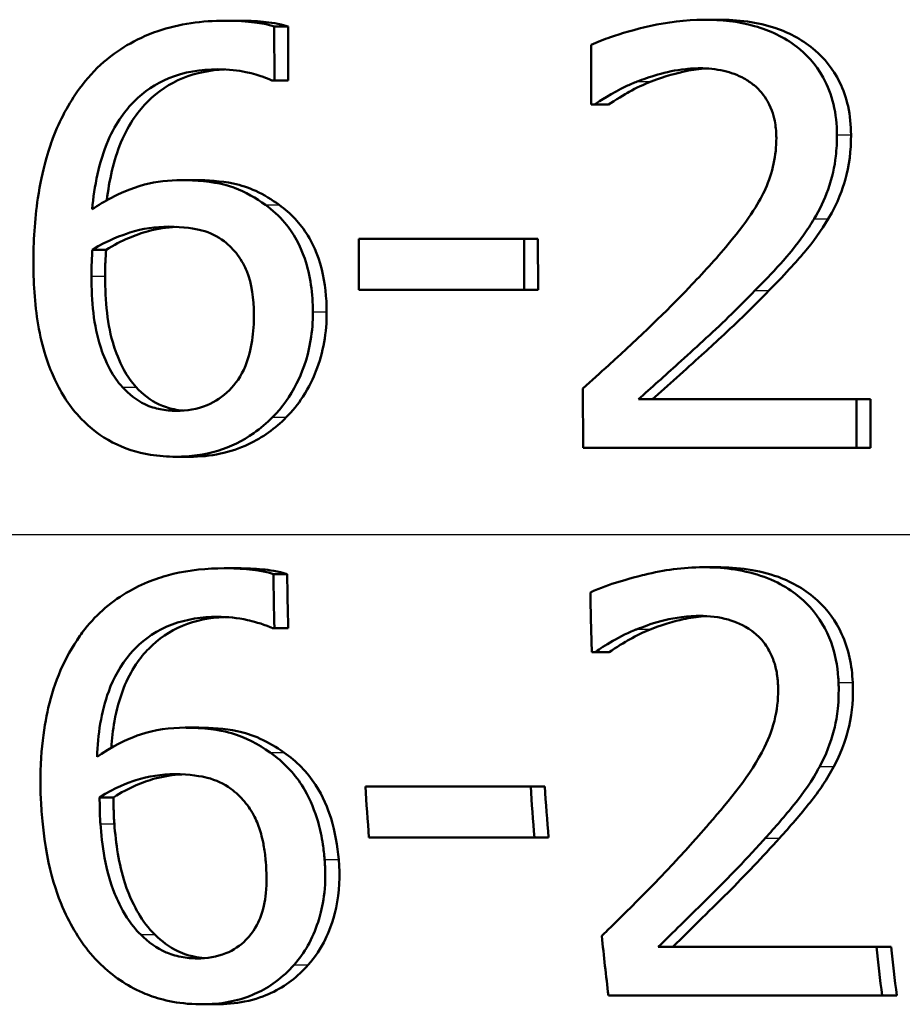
# Model space of a CAD drawing. Header units: millimetres. Extents: x 100 to 2000, y 93 to 2870.
# Tile 17 of 36: x 644.58 to 649.84, y 1537.45 to 1543.32. Entities that reach past the tile are written whole.
import ezdxf

# ---------------------------------------------------------------- set-up
doc = ezdxf.new("R2010")
doc.units = ezdxf.units.MM
doc.header["$LTSCALE"] = 10
doc.layers.add('Visible Edges(ISO)', color=7, linetype='Continuous', lineweight=50)
doc.layers.add('Visible Tangent Edges(ISO)', color=7, linetype='Continuous', lineweight=25)

msp = doc.modelspace()

# ---------------------------------------------------------------- linework, layer by layer
at = {"layer": 'Visible Edges(ISO)'}
for p, q in [((645.8036, 1543.3131), (645.8856, 1543.3131)), ((646.0974, 1542.9565), (646.0962, 1543.2786)), ((646.0962, 1543.2786), (646.1783, 1543.2786)), ((646.1783, 1543.2786), (646.1794, 1542.9565)), ((648.6576, 1543.3192), (648.7411, 1543.3192)), ((647.9842, 1543.1692), (647.9854, 1542.8127)), ((646.0974, 1542.9565), (646.0827, 1542.9565)), ((646.0974, 1542.9565), (646.1794, 1542.9565)), ((648.0046, 1542.8127), (647.9854, 1542.8127)), ((648.0046, 1542.8127), (648.0877, 1542.8127)), ((645.5444, 1542.3629), (645.6262, 1542.3629)), ((646.5997, 1542.0124), (647.585, 1542.0124)), ((646.5997, 1542.0124), (646.6007, 1541.7086)), ((647.5861, 1541.7086), (647.585, 1542.0124)), ((647.585, 1542.0124), (647.6679, 1542.0124)), ((647.6679, 1542.0124), (647.669, 1541.7086)), ((645.0122, 1541.9476), (645.0938, 1541.9476)), ((647.5861, 1541.7086), (646.6007, 1541.7086)), ((647.5861, 1541.7086), (647.669, 1541.7086)), ((647.9363, 1541.121), (647.9376, 1540.7665)), ((648.2665, 1541.0562), (649.5658, 1541.0562)), ((649.5668, 1540.7665), (649.5658, 1541.0562)), ((649.5658, 1541.0562), (649.6499, 1541.0562)), ((649.6499, 1541.0562), (649.6509, 1540.7665)), ((649.5668, 1540.7665), (647.9376, 1540.7665)), ((649.5668, 1540.7665), (649.6509, 1540.7665)), ((645.5108, 1540.7138), (645.5926, 1540.7138)), ((645.7983, 1540.0489), (645.8803, 1540.0489)), ((648.652, 1540.055), (648.7355, 1540.055)), ((646.0912, 1540.0145), (646.1733, 1540.0145)), ((646.0974, 1539.6924), (646.0828, 1539.6924)), ((646.0974, 1539.6924), (646.1797, 1539.6924)), ((648.0083, 1539.5485), (647.9891, 1539.5485)), ((648.0083, 1539.5485), (648.0916, 1539.5485)), ((645.5649, 1539.0988), (645.6473, 1539.0988)), ((646.6391, 1538.7483), (647.6247, 1538.7483)), ((647.6247, 1538.7483), (647.7086, 1538.7483)), ((645.0554, 1538.6834), (645.1381, 1538.6834)), ((647.6465, 1538.4444), (646.6608, 1538.4444)), ((647.6465, 1538.4444), (647.7309, 1538.4444)), ((648.3853, 1537.792), (649.6857, 1537.792)), ((649.6857, 1537.792), (649.7727, 1537.792)), ((649.719, 1537.5023), (648.088, 1537.5023)), ((649.719, 1537.5023), (649.8067, 1537.5023)), ((645.665, 1537.4497), (645.7504, 1537.4497))]:
    msp.add_line(p, q, dxfattribs=at)
for points, knots in [([(645.8036, 1543.3131), (645.6672, 1543.3131), (645.531, 1543.2954), (645.264, 1543.2037), (645.1576, 1543.1338), (645.0267, 1543.0209), (644.9785, 1542.9682), (644.9363, 1542.9099)], [-0.08071298, -0.08071298, -0.08071298, -0.08071298, -0.05220625, -0.05220625, -0.02169326, -0.02169326, 0, 0, 0, 0]), ([(646.0962, 1543.2786), (646.0671, 1543.288), (646.0024, 1543.3057), (645.8546, 1543.3126), (645.8291, 1543.3131), (645.8036, 1543.3131)], [-0.04474916, -0.04474916, -0.04474916, -0.04474916, -0.00770335, -0.00770335, 0, 0, 0, 0]), ([(645.8856, 1543.3131), (645.9345, 1543.3131), (645.9839, 1543.3111), (646.0689, 1543.3029), (646.1243, 1543.2961), (646.1783, 1543.2786)], [0, 0, 0, 0, 0.01480014, 0.01480014, 0.02581261, 0.02581261, 0.02581261, 0.02581261]), ([(648.6576, 1543.3192), (648.4336, 1543.3192), (648.2225, 1543.2566), (648.0615, 1543.2018), (648.021, 1543.1865), (647.9842, 1543.1692)], [-0.05127185, -0.05127185, -0.05127185, -0.05127185, -0.01224463, -0.01224463, 0, 0, 0, 0]), ([(649.4501, 1542.6324), (649.4499, 1542.694), (649.4436, 1542.7556), (649.416, 1542.8709), (649.396, 1542.9239), (649.322, 1543.0569), (649.2624, 1543.1163), (649.1356, 1543.2158), (649.0504, 1543.2559), (648.8615, 1543.3088), (648.7587, 1543.3192), (648.6576, 1543.3192)], [-0.1034251, -0.1034251, -0.1034251, -0.1034251, -0.090608, -0.090608, -0.0787607, -0.0787607, -0.0589395, -0.0589395, -0.0304035, -0.0304035, 0, 0, 0, 0]), ([(648.7411, 1543.3192), (648.8575, 1543.3192), (648.9762, 1543.3054), (649.173, 1543.2385), (649.2521, 1543.1952), (649.3727, 1543.0896), (649.4262, 1543.0284), (649.4888, 1542.9012), (649.5051, 1542.853), (649.5285, 1542.747), (649.5339, 1542.6897), (649.5341, 1542.6324)], [0, 0, 0, 0, 0.0349888, 0.0349888, 0.0624136, 0.0624136, 0.0830924, 0.0830924, 0.0947598, 0.0947598, 0.107839, 0.107839, 0.107839, 0.107839]), ([(645.0113, 1542.1887), (645.0234, 1542.3274), (645.0507, 1542.4708), (645.1544, 1542.7109), (645.2121, 1542.783), (645.3202, 1542.8912), (645.3889, 1542.9376), (645.5596, 1543.008), (645.6586, 1543.0234), (645.7588, 1543.0234)], [-0.09982403, -0.09982403, -0.09982403, -0.09982403, -0.0764295, -0.0764295, -0.05585639, -0.05585639, -0.03030662, -0.03030662, 0, 0, 0, 0]), ([(645.7993, 1543.0225), (645.714, 1543.0187), (645.6301, 1543.003), (645.4718, 1542.9384), (645.4023, 1542.8916), (645.2919, 1542.7811), (645.232, 1542.7057), (645.1377, 1542.4791), (645.112, 1542.3602), (645.0984, 1542.2427)], [0.00417904, 0.00417904, 0.00417904, 0.00417904, 0.03009296, 0.03009296, 0.05590946, 0.05590946, 0.07719874, 0.07719874, 0.09664807, 0.09664807, 0.09664807, 0.09664807]), ([(645.7588, 1543.0234), (645.8932, 1543.0234), (645.9813, 1542.9951), (646.0477, 1542.9721), (646.0661, 1542.9649), (646.0827, 1542.9565)], [-0.02127018, -0.02127018, -0.02127018, -0.02127018, -0.00561081, -0.00561081, 0, 0, 0, 0]), ([(648.2596, 1542.9504), (648.3219, 1542.975), (648.4289, 1543.0124), (648.5761, 1543.0279), (648.6045, 1543.0295), (648.633, 1543.0295)], [-0.04450841, -0.04450841, -0.04450841, -0.04450841, -0.00856936, -0.00856936, 0, 0, 0, 0]), ([(648.6739, 1543.0283), (648.6322, 1543.0261), (648.5908, 1543.0207), (648.5024, 1543.0026), (648.4271, 1542.9837), (648.3429, 1542.9504)], [0.00428027, 0.00428027, 0.00428027, 0.00428027, 0.01687759, 0.01687759, 0.03143025, 0.03143025, 0.03143025, 0.03143025]), ([(648.633, 1543.0295), (648.6808, 1543.0295), (648.7287, 1543.025), (648.8176, 1543.0045), (648.8586, 1542.9897), (648.918, 1542.9569), (648.938, 1542.9434), (648.9568, 1542.9282)], [-0.03486646, -0.03486646, -0.03486646, -0.03486646, -0.02038596, -0.02038596, -0.00727084, -0.00727084, 0, 0, 0, 0]), ([(648.0046, 1542.8127), (648.0338, 1542.8322), (648.1109, 1542.8836), (648.2151, 1542.9325), (648.2372, 1542.9419), (648.2596, 1542.9504)], [-0.03463218, -0.03463218, -0.03463218, -0.03463218, -0.00722311, -0.00722311, 0, 0, 0, 0]), ([(648.3429, 1542.9504), (648.2978, 1542.9333), (648.2542, 1542.9128), (648.1854, 1542.8739), (648.1297, 1542.8407), (648.0877, 1542.8127)], [0, 0, 0, 0, 0.01452589, 0.01452589, 0.02376151, 0.02376151, 0.02376151, 0.02376151]), ([(648.9568, 1542.9282), (648.9896, 1542.9015), (649.0161, 1542.8694), (649.0648, 1542.7828), (649.0762, 1542.7353), (649.0865, 1542.674), (649.0887, 1542.644), (649.0888, 1542.6141)], [-0.02578896, -0.02578896, -0.02578896, -0.02578896, -0.01862836, -0.01862836, -0.00896227, -0.00896227, 0, 0, 0, 0]), ([(644.9363, 1542.9099), (644.8697, 1542.8189), (644.8175, 1542.7194), (644.752, 1542.5464), (644.7129, 1542.4277), (644.668, 1542.1261), (644.6603, 1541.9947), (644.6608, 1541.8645)], [-0.1740658, -0.1740658, -0.1740658, -0.1740658, -0.091492, -0.091492, -0.0390523, -0.0390523, 0, 0, 0, 0]), ([(649.3141, 1542.132), (649.3478, 1542.1872), (649.3752, 1542.2455), (649.4229, 1542.3798), (649.4362, 1542.4441), (649.4481, 1542.5471), (649.4502, 1542.5898), (649.4501, 1542.6324)], [-0.04632189, -0.04632189, -0.04632189, -0.04632189, -0.03109662, -0.03109662, -0.01278678, -0.01278678, 0, 0, 0, 0]), ([(649.5341, 1542.6324), (649.5344, 1542.541), (649.5243, 1542.4494), (649.4854, 1542.3162), (649.4577, 1542.2298), (649.398, 1542.132)], [0, 0, 0, 0, 0.02741739, 0.02741739, 0.04163609, 0.04163609, 0.04163609, 0.04163609]), ([(649.0888, 1542.6141), (649.089, 1542.5624), (649.0837, 1542.5112), (649.0617, 1542.409), (649.045, 1542.359), (648.9918, 1542.239), (648.9366, 1542.1423), (648.729, 1541.8934), (648.6475, 1541.8045), (648.5693, 1541.7227)], [-0.1814378, -0.1814378, -0.1814378, -0.1814378, -0.1397601, -0.1397601, -0.0972027, -0.0972027, -0.0339781, -0.0339781, 0, 0, 0, 0]), ([(645.5444, 1542.3629), (645.4695, 1542.3629), (645.395, 1542.3548), (645.2391, 1542.3142), (645.1702, 1542.281), (645.086, 1542.2367), (645.048, 1542.2137), (645.0113, 1542.1887)], [-0.04212185, -0.04212185, -0.04212185, -0.04212185, -0.02878752, -0.02878752, -0.01343053, -0.01343053, 0, 0, 0, 0]), ([(646.0435, 1542.215), (645.987, 1542.2558), (645.9248, 1542.2925), (645.8355, 1542.3259), (645.7758, 1542.3464), (645.6314, 1542.3611), (645.5877, 1542.3629), (645.5444, 1542.3629)], [-0.1275873, -0.1275873, -0.1275873, -0.1275873, -0.043921, -0.043921, -0.0130989, -0.0130989, 0, 0, 0, 0]), ([(645.6262, 1542.3629), (645.7006, 1542.3629), (645.7777, 1542.3575), (645.8997, 1542.3324), (645.9407, 1542.3192), (646.0346, 1542.2757), (646.0817, 1542.2467), (646.1256, 1542.215)], [0, 0, 0, 0, 0.02251533, 0.02251533, 0.03763457, 0.03763457, 0.05417302, 0.05417302, 0.05417302, 0.05417302]), ([(646.3263, 1541.5769), (646.3259, 1541.6845), (646.3125, 1541.7934), (646.2509, 1541.9736), (646.2125, 1542.045), (646.1249, 1542.1487), (646.0862, 1542.1841), (646.0435, 1542.215)], [-0.07325115, -0.07325115, -0.07325115, -0.07325115, -0.04081715, -0.04081715, -0.01588695, -0.01588695, 0, 0, 0, 0]), ([(646.1256, 1542.215), (646.1943, 1542.1652), (646.2517, 1542.1046), (646.3203, 1541.9928), (646.3547, 1541.9271), (646.3997, 1541.748), (646.4082, 1541.662), (646.4085, 1541.5769)], [0, 0, 0, 0, 0.02558478, 0.02558478, 0.0394103, 0.0394103, 0.05123842, 0.05123842, 0.05123842, 0.05123842]), ([(648.9612, 1541.7045), (649.0643, 1541.8083), (649.166, 1541.915), (649.2733, 1542.0659), (649.2945, 1542.0985), (649.3141, 1542.132)], [-0.05558994, -0.05558994, -0.05558994, -0.05558994, -0.01165738, -0.01165738, 0, 0, 0, 0]), ([(649.398, 1542.132), (649.3564, 1542.061), (649.3077, 1541.9941), (649.2278, 1541.8998), (649.1525, 1541.8128), (649.0449, 1541.7045)], [0, 0, 0, 0, 0.02468598, 0.02468598, 0.03712968, 0.03712968, 0.03712968, 0.03712968]), ([(645.0122, 1541.9476), (645.1081, 1542.0061), (645.1855, 1542.0345), (645.3108, 1542.0738), (645.3887, 1542.0854), (645.4684, 1542.0854)], [-0.03978476, -0.03978476, -0.03978476, -0.03978476, -0.02413959, -0.02413959, 0, 0, 0, 0]), ([(645.5106, 1542.0844), (645.455, 1542.0817), (645.4002, 1542.0732), (645.2714, 1542.0384), (645.187, 1542.0045), (645.0938, 1541.9476)], [0.00401367, 0.00401367, 0.00401367, 0.00401367, 0.02094708, 0.02094708, 0.04444457, 0.04444457, 0.04444457, 0.04444457]), ([(645.4684, 1542.0854), (645.5548, 1542.0854), (645.6259, 1542.0733), (645.7133, 1542.0506), (645.7577, 1542.0289), (645.7979, 1541.9983)], [-0.02731908, -0.02731908, -0.02731908, -0.02731908, -0.01523348, -0.01523348, 0, 0, 0, 0]), ([(645.7979, 1541.9983), (645.8277, 1541.9746), (645.8545, 1541.9479), (645.9047, 1541.8815), (645.9214, 1541.8474), (645.9631, 1541.7442), (645.9745, 1541.6543), (645.9748, 1541.5627)], [-0.04491466, -0.04491466, -0.04491466, -0.04491466, -0.03693133, -0.03693133, -0.02747778, -0.02747778, 0, 0, 0, 0]), ([(645.0065, 1541.7896), (645.0065, 1541.8118), (645.0067, 1541.8361), (645.0081, 1541.8761), (645.0093, 1541.8939), (645.0109, 1541.9236), (645.0116, 1541.9356), (645.0122, 1541.9476)], [-0.01563156, -0.01563156, -0.01563156, -0.01563156, -0.00893965, -0.00893965, -0.0036009, -0.0036009, 0, 0, 0, 0]), ([(645.0938, 1541.9476), (645.0925, 1541.924), (645.0912, 1541.9003), (645.0893, 1541.8676), (645.0879, 1541.8388), (645.0881, 1541.7896)], [0, 0, 0, 0, 0.007095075, 0.007095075, 0.009826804, 0.009826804, 0.009826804, 0.009826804]), ([(644.6608, 1541.8645), (644.6613, 1541.736), (644.6701, 1541.6027), (644.7197, 1541.3371), (644.7564, 1541.2431), (644.8278, 1541.089), (644.879, 1541.0084), (644.9454, 1540.9407)], [-0.0714916, -0.0714916, -0.0714916, -0.0714916, -0.05105607, -0.05105607, -0.02856781, -0.02856781, 0, 0, 0, 0]), ([(645.1914, 1541.1291), (645.1627, 1541.1593), (645.1388, 1541.1946), (645.0899, 1541.2847), (645.07, 1541.3405), (645.0199, 1541.4923), (645.0071, 1541.6428), (645.0065, 1541.7896)], [-0.06291805, -0.06291805, -0.06291805, -0.06291805, -0.05524939, -0.05524939, -0.04405224, -0.04405224, 0, 0, 0, 0]), ([(645.0881, 1541.7896), (645.0886, 1541.6438), (645.1013, 1541.4947), (645.1508, 1541.3422), (645.1707, 1541.2861), (645.2203, 1541.1947), (645.2442, 1541.1593), (645.273, 1541.1291)], [0, 0, 0, 0, 0.04373149, 0.04373149, 0.05532133, 0.05532133, 0.06311555, 0.06311555, 0.06311555, 0.06311555]), ([(648.5693, 1541.7227), (648.4285, 1541.5753), (648.2863, 1541.4394), (648.0389, 1541.2135), (647.9876, 1541.1671), (647.9363, 1541.121)], [-0.1007379, -0.1007379, -0.1007379, -0.1007379, -0.020752, -0.020752, 0, 0, 0, 0]), ([(648.2665, 1541.0562), (648.3415, 1541.1227), (648.427, 1541.1997), (648.6, 1541.356), (648.7035, 1541.4499), (648.8571, 1541.5987), (648.9097, 1541.6513), (648.9612, 1541.7045)], [-0.09766217, -0.09766217, -0.09766217, -0.09766217, -0.06425068, -0.06425068, -0.02225568, -0.02225568, 0, 0, 0, 0]), ([(649.0449, 1541.7045), (648.953, 1541.6095), (648.8571, 1541.5165), (648.7189, 1541.3882), (648.6813, 1541.3541), (648.5479, 1541.2334), (648.4411, 1541.1371), (648.3498, 1541.0562)], [0, 0, 0, 0, 0.03970929, 0.03970929, 0.05666606, 0.05666606, 0.09974612, 0.09974612, 0.09974612, 0.09974612]), ([(646.0857, 1540.9488), (646.1447, 1541.0073), (646.1919, 1541.0751), (646.2577, 1541.206), (646.2939, 1541.2903), (646.3224, 1541.463), (646.3265, 1541.5199), (646.3263, 1541.5769)], [-0.09916084, -0.09916084, -0.09916084, -0.09916084, -0.05253102, -0.05253102, -0.01710158, -0.01710158, 0, 0, 0, 0]), ([(646.4085, 1541.5769), (646.409, 1541.4552), (646.3896, 1541.3364), (646.3297, 1541.1859), (646.3045, 1541.1294), (646.2378, 1541.0265), (646.2051, 1540.9857), (646.1678, 1540.9488)], [0, 0, 0, 0, 0.03651221, 0.03651221, 0.04864937, 0.04864937, 0.05773725, 0.05773725, 0.05773725, 0.05773725]), ([(645.9748, 1541.5627), (645.9752, 1541.4599), (645.9633, 1541.3504), (645.8982, 1541.1925), (645.8651, 1541.147), (645.7899, 1541.0722), (645.7457, 1541.0422), (645.6372, 1540.9972), (645.575, 1540.9873), (645.5119, 1540.9873)], [-0.07468789, -0.07468789, -0.07468789, -0.07468789, -0.05108298, -0.05108298, -0.03552096, -0.03552096, -0.01911228, -0.01911228, 0, 0, 0, 0]), ([(645.5119, 1540.9873), (645.4795, 1540.9873), (645.4473, 1540.9904), (645.39, 1541.0024), (645.3573, 1541.0115), (645.2745, 1541.0504), (645.2298, 1541.0875), (645.1914, 1541.1291)], [-0.04078037, -0.04078037, -0.04078037, -0.04078037, -0.02763675, -0.02763675, -0.01707028, -0.01707028, 0, 0, 0, 0]), ([(645.273, 1541.1291), (645.312, 1541.0869), (645.3574, 1541.0493), (645.4373, 1541.0126), (645.4687, 1541.0029), (645.5171, 1540.993), (645.5357, 1540.9904), (645.5543, 1540.9889)], [0, 0, 0, 0, 0.01732082, 0.01732082, 0.0265694, 0.0265694, 0.0322248, 0.0322248, 0.0322248, 0.0322248]), ([(644.9454, 1540.9407), (645, 1540.8834), (645.062, 1540.836), (645.2032, 1540.7628), (645.2795, 1540.7388), (645.4087, 1540.7175), (645.4597, 1540.7138), (645.5108, 1540.7138)], [-0.06352631, -0.06352631, -0.06352631, -0.06352631, -0.03966536, -0.03966536, -0.01546376, -0.01546376, 0, 0, 0, 0]), ([(645.5108, 1540.7138), (645.5953, 1540.7138), (645.679, 1540.7246), (645.8356, 1540.7725), (645.9071, 1540.8073), (646.0144, 1540.8827), (646.0514, 1540.9142), (646.0857, 1540.9488)], [-0.06612013, -0.06612013, -0.06612013, -0.06612013, -0.03955669, -0.03955669, -0.01469985, -0.01469985, 0, 0, 0, 0]), ([(646.1678, 1540.9488), (646.1017, 1540.8823), (646.0269, 1540.8281), (645.8885, 1540.7628), (645.8331, 1540.7444), (645.7149, 1540.7195), (645.6539, 1540.7138), (645.5926, 1540.7138)], [0, 0, 0, 0, 0.02825404, 0.02825404, 0.04623598, 0.04623598, 0.06480489, 0.06480489, 0.06480489, 0.06480489]), ([(645.7983, 1540.0489), (645.6955, 1540.0489), (645.5926, 1540.0389), (645.4222, 1539.9978), (645.3316, 1539.9686), (645.1302, 1539.8544), (645.0408, 1539.7793), (644.957, 1539.6729), (644.9471, 1539.6594), (644.9375, 1539.6458)], [-0.1235978, -0.1235978, -0.1235978, -0.1235978, -0.0752704, -0.0752704, -0.0410428, -0.0410428, -0.0050654, -0.0050654, 0, 0, 0, 0]), ([(646.0912, 1540.0145), (646.0162, 1540.0386), (645.9227, 1540.0477), (645.8107, 1540.0489), (645.8045, 1540.0489), (645.7983, 1540.0489)], [-0.03389576, -0.03389576, -0.03389576, -0.03389576, -0.00187631, -0.00187631, 0, 0, 0, 0]), ([(645.8803, 1540.0489), (645.9292, 1540.0489), (645.9786, 1540.0469), (646.0636, 1540.0387), (646.1191, 1540.0319), (646.1733, 1540.0145)], [0, 0, 0, 0, 0.01480826, 0.01480826, 0.02581234, 0.02581234, 0.02581234, 0.02581234]), ([(648.652, 1540.055), (648.5348, 1540.055), (648.4177, 1540.0384), (648.2432, 1539.9961), (648.11, 1539.9614), (647.9971, 1539.9128), (647.9886, 1539.909), (647.9803, 1539.9051)], [-0.1012861, -0.1012861, -0.1012861, -0.1012861, -0.0370418, -0.0370418, -0.0027812, -0.0027812, 0, 0, 0, 0]), ([(649.4596, 1539.3682), (649.4592, 1539.3776), (649.4587, 1539.387), (649.4531, 1539.4686), (649.4397, 1539.5401), (649.3868, 1539.6859), (649.3453, 1539.7553), (649.2423, 1539.8682), (649.1745, 1539.9262), (648.9698, 1540.0222), (648.8519, 1540.0456), (648.7068, 1540.0542), (648.6794, 1540.055), (648.652, 1540.055)], [-0.1518637, -0.1518637, -0.1518637, -0.1518637, -0.1475148, -0.1475148, -0.1140475, -0.1140475, -0.076067, -0.076067, -0.0437171, -0.0437171, -0.0082261, -0.0082261, 0, 0, 0, 0]), ([(648.7355, 1540.055), (648.8588, 1540.055), (648.9847, 1540.0396), (649.1873, 1539.9651), (649.2654, 1539.9192), (649.3948, 1539.8002), (649.4432, 1539.7346), (649.5206, 1539.5675), (649.5399, 1539.4686), (649.544, 1539.3682)], [0, 0, 0, 0, 0.03708, 0.03708, 0.0647443, 0.0647443, 0.089631, 0.089631, 0.1198113, 0.1198113, 0.1198113, 0.1198113]), ([(645.0404, 1538.9245), (645.0448, 1539.056), (645.0638, 1539.1919), (645.1392, 1539.3965), (645.1806, 1539.4725), (645.2783, 1539.5861), (645.3393, 1539.6429), (645.5071, 1539.7281), (645.5965, 1539.7498), (645.7116, 1539.7584), (645.7345, 1539.7592), (645.7574, 1539.7592)], [-0.1639962, -0.1639962, -0.1639962, -0.1639962, -0.1037424, -0.1037424, -0.0640634, -0.0640634, -0.0349817, -0.0349817, -0.006931, -0.006931, 0, 0, 0, 0]), ([(645.7981, 1539.7583), (645.7124, 1539.7545), (645.6281, 1539.7387), (645.4726, 1539.674), (645.4056, 1539.6284), (645.2987, 1539.5195), (645.2423, 1539.4458), (645.1733, 1539.2702), (645.156, 1539.2042), (645.1348, 1539.0854), (645.1288, 1539.0322), (645.1254, 1538.979)], [0.00418381, 0.00418381, 0.00418381, 0.00418381, 0.03021669, 0.03021669, 0.05527965, 0.05527965, 0.07654739, 0.07654739, 0.08839443, 0.08839443, 0.09771241, 0.09771241, 0.09771241, 0.09771241]), ([(645.7574, 1539.7592), (645.8174, 1539.7592), (645.8774, 1539.7535), (645.9644, 1539.7338), (646.0247, 1539.7189), (646.0754, 1539.696), (646.0791, 1539.6942), (646.0828, 1539.6924)], [-0.04882119, -0.04882119, -0.04882119, -0.04882119, -0.01674831, -0.01674831, -0.00123839, -0.00123839, 0, 0, 0, 0]), ([(648.2597, 1539.6863), (648.3228, 1539.7114), (648.4547, 1539.7608), (648.6172, 1539.7652), (648.6243, 1539.7653), (648.6314, 1539.7653)], [-0.04889074, -0.04889074, -0.04889074, -0.04889074, -0.00214249, -0.00214249, 0, 0, 0, 0]), ([(648.6724, 1539.7642), (648.6309, 1539.7619), (648.5897, 1539.7565), (648.513, 1539.7408), (648.4343, 1539.7226), (648.3432, 1539.6863)], [0.0042852, 0.0042852, 0.0042852, 0.0042852, 0.01683465, 0.01683465, 0.02783933, 0.02783933, 0.02783933, 0.02783933]), ([(648.6314, 1539.7653), (648.6891, 1539.7653), (648.7469, 1539.7588), (648.8442, 1539.7307), (648.8937, 1539.7108), (648.9476, 1539.6716), (648.9526, 1539.6678), (648.9574, 1539.664)], [-0.04411118, -0.04411118, -0.04411118, -0.04411118, -0.0199958, -0.0199958, -0.00185118, -0.00185118, 0, 0, 0, 0]), ([(644.9375, 1539.6458), (644.846, 1539.5164), (644.7856, 1539.371), (644.7207, 1539.0935), (644.6944, 1538.9154), (644.7064, 1538.6462), (644.7077, 1538.6233), (644.7093, 1538.6004)], [-0.1756829, -0.1756829, -0.1756829, -0.1756829, -0.0818804, -0.0818804, -0.00698, -0.00698, 0, 0, 0, 0]), ([(648.0083, 1539.5485), (648.0408, 1539.5707), (648.1358, 1539.6361), (648.2486, 1539.682), (648.2542, 1539.6841), (648.2597, 1539.6863)], [-0.03673159, -0.03673159, -0.03673159, -0.03673159, -0.00179141, -0.00179141, 0, 0, 0, 0]), ([(648.3432, 1539.6863), (648.298, 1539.669), (648.2546, 1539.6482), (648.1879, 1539.6098), (648.1333, 1539.5769), (648.0916, 1539.5485)], [0, 0, 0, 0, 0.01456406, 0.01456406, 0.02321608, 0.02321608, 0.02321608, 0.02321608]), ([(648.9574, 1539.664), (648.9787, 1539.647), (648.9977, 1539.6277), (649.0354, 1539.5789), (649.0494, 1539.5524), (649.0692, 1539.51), (649.0777, 1539.4851), (649.0876, 1539.4453), (649.0904, 1539.431), (649.0941, 1539.4075), (649.0952, 1539.3984), (649.0976, 1539.3762), (649.0985, 1539.3631), (649.099, 1539.35)], [-0.03005467, -0.03005467, -0.03005467, -0.03005467, -0.02517272, -0.02517272, -0.01902846, -0.01902846, -0.01111109, -0.01111109, -0.00671709, -0.00671709, -0.00394937, -0.00394937, 0, 0, 0, 0]), ([(649.099, 1539.35), (649.1016, 1539.2869), (649.0962, 1539.2247), (649.0688, 1539.1002), (649.0469, 1539.0398), (648.9348, 1538.8138), (648.8104, 1538.6687), (648.6689, 1538.5041), (648.649, 1538.4812), (648.629, 1538.4586)], [-0.1047511, -0.1047511, -0.1047511, -0.1047511, -0.0857376, -0.0857376, -0.0661912, -0.0661912, -0.009226, -0.009226, 0, 0, 0, 0]), ([(649.3471, 1538.8678), (649.3845, 1538.9356), (649.4123, 1539.0075), (649.4441, 1539.1298), (649.462, 1539.2123), (649.4604, 1539.3458), (649.4601, 1539.357), (649.4596, 1539.3682)], [-0.09902744, -0.09902744, -0.09902744, -0.09902744, -0.04026937, -0.04026937, -0.00337103, -0.00337103, 0, 0, 0, 0]), ([(649.544, 1539.3682), (649.5476, 1539.281), (649.5421, 1539.1931), (649.5115, 1539.0587), (649.4873, 1538.9683), (649.4319, 1538.8678)], [0, 0, 0, 0, 0.02630502, 0.02630502, 0.04169488, 0.04169488, 0.04169488, 0.04169488]), ([(645.5649, 1539.0988), (645.4739, 1539.0988), (645.3838, 1539.0868), (645.2529, 1539.0427), (645.1683, 1539.0103), (645.0573, 1538.9363), (645.0488, 1538.9305), (645.0404, 1538.9245)], [-0.1122425, -0.1122425, -0.1122425, -0.1122425, -0.0408458, -0.0408458, -0.0031403, -0.0031403, 0, 0, 0, 0]), ([(646.0714, 1538.9509), (646.0015, 1538.9994), (645.9231, 1539.0428), (645.8007, 1539.0776), (645.7223, 1539.0957), (645.5863, 1539.0986), (645.5756, 1539.0988), (645.5649, 1539.0988)], [-0.1173807, -0.1173807, -0.1173807, -0.1173807, -0.0411946, -0.0411946, -0.0032357, -0.0032357, 0, 0, 0, 0]), ([(645.6473, 1539.0988), (645.7228, 1539.0988), (645.801, 1539.0932), (645.9204, 1539.0684), (645.9627, 1539.0558), (646.0617, 1539.0105), (646.1095, 1538.9819), (646.1542, 1538.9509)], [0, 0, 0, 0, 0.02285813, 0.02285813, 0.03674655, 0.03674655, 0.05061295, 0.05061295, 0.05061295, 0.05061295]), ([(646.3964, 1538.3127), (646.3939, 1538.3427), (646.3904, 1538.3728), (646.379, 1538.4477), (646.3695, 1538.4926), (646.3383, 1538.6023), (646.3125, 1538.6667), (646.2329, 1538.8048), (646.1745, 1538.8719), (646.0925, 1538.9357), (646.082, 1538.9434), (646.0714, 1538.9509)], [-0.07496896, -0.07496896, -0.07496896, -0.07496896, -0.06575475, -0.06575475, -0.05184719, -0.05184719, -0.03117264, -0.03117264, -0.00390144, -0.00390144, 0, 0, 0, 0]), ([(646.1542, 1538.9509), (646.2293, 1538.8985), (646.2923, 1538.8344), (646.3873, 1538.6882), (646.4155, 1538.6183), (646.4592, 1538.4771), (646.4733, 1538.3947), (646.4803, 1538.3127)], [0, 0, 0, 0, 0.02748601, 0.02748601, 0.05241721, 0.05241721, 0.08440806, 0.08440806, 0.08440806, 0.08440806]), ([(645.0554, 1538.6834), (645.1475, 1538.7419), (645.2234, 1538.7703), (645.3467, 1538.8097), (645.424, 1538.8212), (645.5033, 1538.8212)], [-0.0395003, -0.0395003, -0.0395003, -0.0395003, -0.02401869, -0.02401869, 0, 0, 0, 0]), ([(645.546, 1538.8202), (645.4914, 1538.8175), (645.4377, 1538.8092), (645.3125, 1538.7751), (645.2289, 1538.7411), (645.1381, 1538.6834)], [0.00405585, 0.00405585, 0.00405585, 0.00405585, 0.02071406, 0.02071406, 0.04360857, 0.04360857, 0.04360857, 0.04360857]), ([(645.5033, 1538.8212), (645.5935, 1538.8212), (645.6643, 1538.8081), (645.7484, 1538.7874), (645.7953, 1538.7653), (645.838, 1538.7341)], [-0.02610209, -0.02610209, -0.02610209, -0.02610209, -0.01587951, -0.01587951, 0, 0, 0, 0]), ([(649.0225, 1538.4403), (649.0815, 1538.5046), (649.1385, 1538.5708), (649.2241, 1538.6768), (649.2805, 1538.7482), (649.3382, 1538.8512), (649.3427, 1538.8595), (649.3471, 1538.8678)], [-0.0950797, -0.0950797, -0.0950797, -0.0950797, -0.0358608, -0.0358608, -0.00286002, -0.00286002, 0, 0, 0, 0]), ([(649.4319, 1538.8678), (649.3918, 1538.7919), (649.3436, 1538.7205), (649.2319, 1538.5802), (649.1708, 1538.5092), (649.1077, 1538.4403)], [0, 0, 0, 0, 0.02605732, 0.02605732, 0.05456306, 0.05456306, 0.05456306, 0.05456306]), ([(645.838, 1538.7341), (645.8678, 1538.7116), (645.895, 1538.6863), (645.9425, 1538.6299), (645.9624, 1538.5998), (645.9932, 1538.5387), (646.0046, 1538.5087), (646.019, 1538.4608), (646.0235, 1538.4429), (646.0301, 1538.4128), (646.0325, 1538.4006), (646.0397, 1538.3587), (646.0433, 1538.3285), (646.0458, 1538.2985)], [-0.05003563, -0.05003563, -0.05003563, -0.05003563, -0.03895249, -0.03895249, -0.02811431, -0.02811431, -0.01854439, -0.01854439, -0.01296538, -0.01296538, -0.00919325, -0.00919325, 0, 0, 0, 0]), ([(645.0603, 1538.5254), (645.0581, 1538.5544), (645.0564, 1538.5835), (645.0558, 1538.6362), (645.0556, 1538.6598), (645.0554, 1538.6834)], [-0.01603906, -0.01603906, -0.01603906, -0.01603906, -0.00719061, -0.00719061, 0, 0, 0, 0]), ([(645.1381, 1538.6834), (645.1383, 1538.66), (645.1386, 1538.6366), (645.1392, 1538.5839), (645.141, 1538.5546), (645.1432, 1538.5254)], [0, 0, 0, 0, 0.00712892, 0.00712892, 0.01604871, 0.01604871, 0.01604871, 0.01604871]), ([(644.7093, 1538.6004), (644.7317, 1538.2816), (644.8029, 1538.0936), (644.9026, 1537.8832), (644.9643, 1537.7869), (645.0533, 1537.6959), (645.0634, 1537.6861), (645.0738, 1537.6766)], [-0.07485195, -0.07485195, -0.07485195, -0.07485195, -0.03834357, -0.03834357, -0.00424233, -0.00424233, 0, 0, 0, 0]), ([(645.3007, 1537.865), (645.269, 1537.8951), (645.2417, 1537.9304), (645.184, 1538.021), (645.1592, 1538.0768), (645.0898, 1538.2431), (645.0689, 1538.4073), (645.0603, 1538.5254)], [-0.04950326, -0.04950326, -0.04950326, -0.04950326, -0.04406377, -0.04406377, -0.03604881, -0.03604881, 0, 0, 0, 0]), ([(645.1432, 1538.5254), (645.1519, 1538.4091), (645.17, 1538.284), (645.233, 1538.0893), (645.2649, 1538.03), (645.3134, 1537.9468), (645.3459, 1537.9019), (645.3849, 1537.865)], [0, 0, 0, 0, 0.0355153, 0.0355153, 0.06246321, 0.06246321, 0.09588803, 0.09588803, 0.09588803, 0.09588803]), ([(648.629, 1538.4586), (648.4135, 1538.214), (648.2158, 1538.0225), (648.0711, 1537.8794), (648.0597, 1537.8681), (648.0482, 1537.8569)], [-0.06270173, -0.06270173, -0.06270173, -0.06270173, -0.00495399, -0.00495399, 0, 0, 0, 0]), ([(648.3853, 1537.792), (648.4728, 1537.8774), (648.5637, 1537.9674), (648.7606, 1538.1616), (648.8711, 1538.2732), (648.9992, 1538.4144), (649.0109, 1538.4274), (649.0225, 1538.4403)], [-0.1098005, -0.1098005, -0.1098005, -0.1098005, -0.0581881, -0.0581881, -0.0053042, -0.0053042, 0, 0, 0, 0]), ([(649.1077, 1538.4403), (649.0078, 1538.3283), (648.9028, 1538.2186), (648.7174, 1538.0338), (648.5864, 1537.9044), (648.4714, 1537.792)], [0, 0, 0, 0, 0.04580789, 0.04580789, 0.08020977, 0.08020977, 0.08020977, 0.08020977]), ([(646.0458, 1538.2985), (646.051, 1538.237), (646.0521, 1538.1738), (646.0409, 1538.0618), (646.0305, 1538.0108), (645.9998, 1537.9324), (645.9759, 1537.8818), (645.8932, 1537.7988), (645.8535, 1537.7723), (645.7537, 1537.7319), (645.6952, 1537.7232), (645.6358, 1537.7232)], [-0.1260515, -0.1260515, -0.1260515, -0.1260515, -0.0870971, -0.0870971, -0.0544066, -0.0544066, -0.0330522, -0.0330522, -0.0179829, -0.0179829, 0, 0, 0, 0]), ([(646.2141, 1537.6847), (646.246, 1537.72), (646.2733, 1537.7587), (646.3213, 1537.8444), (646.3412, 1537.8913), (646.3797, 1538.0086), (646.4063, 1538.1176), (646.3984, 1538.2852), (646.3975, 1538.299), (646.3964, 1538.3127)], [-0.1155675, -0.1155675, -0.1155675, -0.1155675, -0.0844911, -0.0844911, -0.0513565, -0.0513565, -0.0042098, -0.0042098, 0, 0, 0, 0]), ([(646.4803, 1538.3127), (646.4885, 1538.2155), (646.4847, 1538.1188), (646.446, 1537.9374), (646.4179, 1537.873), (646.3747, 1537.783), (646.341, 1537.731), (646.2992, 1537.6847)], [0, 0, 0, 0, 0.0298139, 0.0298139, 0.0574875, 0.0574875, 0.1035708, 0.1035708, 0.1035708, 0.1035708]), ([(645.6358, 1537.7232), (645.6044, 1537.7232), (645.5732, 1537.726), (645.5043, 1537.7395), (645.4732, 1537.7504), (645.3957, 1537.783), (645.3447, 1537.8219), (645.3007, 1537.865)], [-0.03064301, -0.03064301, -0.03064301, -0.03064301, -0.02520541, -0.02520541, -0.01854033, -0.01854033, 0, 0, 0, 0]), ([(645.3849, 1537.865), (645.4248, 1537.8261), (645.4702, 1537.7907), (645.5599, 1537.7477), (645.5961, 1537.7387), (645.6382, 1537.7296), (645.6588, 1537.7265), (645.6796, 1537.7248)], [0, 0, 0, 0, 0.01675825, 0.01675825, 0.02981574, 0.02981574, 0.04224648, 0.04224648, 0.04224648, 0.04224648]), ([(645.0738, 1537.6766), (645.1482, 1537.6064), (645.2326, 1537.551), (645.3947, 1537.4854), (645.4937, 1537.455), (645.6411, 1537.4499), (645.6531, 1537.4497), (645.665, 1537.4497)], [-0.1028044, -0.1028044, -0.1028044, -0.1028044, -0.0446093, -0.0446093, -0.0036227, -0.0036227, 0, 0, 0, 0]), ([(645.665, 1537.4497), (645.7186, 1537.4497), (645.772, 1537.454), (645.8734, 1537.4729), (645.9209, 1537.4867), (646.0344, 1537.5343), (646.1143, 1537.5805), (646.1996, 1537.6686), (646.2069, 1537.6765), (646.2141, 1537.6847)], [-0.08668278, -0.08668278, -0.08668278, -0.08668278, -0.06170601, -0.06170601, -0.03823733, -0.03823733, -0.00338104, -0.00338104, 0, 0, 0, 0]), ([(646.2992, 1537.6847), (646.2369, 1537.6142), (646.1635, 1537.5576), (646.0386, 1537.499), (645.9867, 1537.479), (645.8639, 1537.4545), (645.8073, 1537.4497), (645.7504, 1537.4497)], [0, 0, 0, 0, 0.02937143, 0.02937143, 0.04258376, 0.04258376, 0.05343471, 0.05343471, 0.05343471, 0.05343471])]:
    msp.add_open_spline(points, degree=3, knots=knots, dxfattribs=at)
for points in [[(646.0974, 1539.6924), (646.0946, 1539.8007), (646.0925, 1539.9082), (646.0912, 1540.0145)], [(646.1733, 1540.0145), (646.1747, 1539.9083), (646.1768, 1539.8008), (646.1797, 1539.6924)], [(647.9803, 1539.9051), (647.9823, 1539.7874), (647.9853, 1539.6684), (647.9891, 1539.5485)], [(646.6391, 1538.7483), (646.6457, 1538.6469), (646.6529, 1538.5455), (646.6608, 1538.4444)], [(647.6465, 1538.4444), (647.6386, 1538.5455), (647.6313, 1538.6469), (647.6247, 1538.7483)], [(647.7086, 1538.7483), (647.7154, 1538.6468), (647.7228, 1538.5454), (647.7309, 1538.4444)], [(648.0482, 1537.8569), (648.0607, 1537.7375), (648.0739, 1537.6192), (648.088, 1537.5023)], [(649.719, 1537.5023), (649.7074, 1537.598), (649.6963, 1537.6946), (649.6857, 1537.792)], [(649.7727, 1537.792), (649.7835, 1537.6945), (649.7948, 1537.5979), (649.8067, 1537.5023)]]:
    msp.add_open_spline(points, degree=3, dxfattribs=at)
at = {"layer": 'Visible Tangent Edges(ISO)'}
for p, q in [((648.2596, 1542.9504), (648.3429, 1542.9504)), ((649.4501, 1542.6324), (649.5341, 1542.6324)), ((646.0435, 1542.215), (646.1256, 1542.215)), ((649.3141, 1542.132), (649.398, 1542.132)), ((645.0065, 1541.7896), (645.0881, 1541.7896)), ((648.9612, 1541.7045), (649.0449, 1541.7045)), ((646.3263, 1541.5769), (646.4085, 1541.5769)), ((645.1914, 1541.1291), (645.273, 1541.1291)), ((646.0857, 1540.9488), (646.1678, 1540.9488)), ((699.4509, 1540.2486), (636.4939, 1540.2486)), ((648.2597, 1539.6863), (648.3432, 1539.6863)), ((649.4596, 1539.3682), (649.544, 1539.3682)), ((646.0714, 1538.9509), (646.1542, 1538.9509)), ((649.3471, 1538.8678), (649.4319, 1538.8678)), ((645.0603, 1538.5254), (645.1432, 1538.5254)), ((649.0225, 1538.4403), (649.1077, 1538.4403)), ((646.3964, 1538.3127), (646.4803, 1538.3127)), ((645.3007, 1537.865), (645.3849, 1537.865)), ((646.2141, 1537.6847), (646.2992, 1537.6847))]:
    msp.add_line(p, q, dxfattribs=at)

doc.saveas('drawing.dxf')
